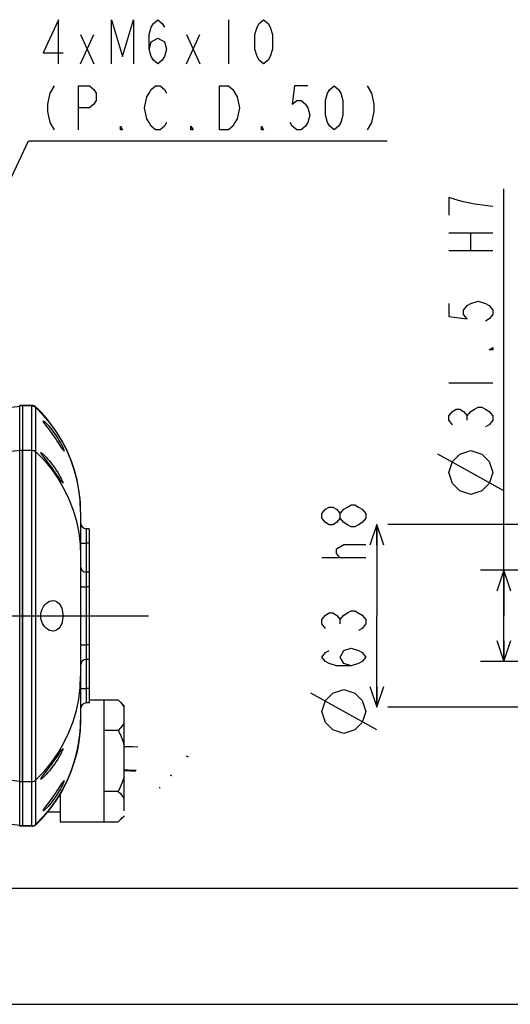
# Model space of a CAD drawing. Header units: millimetres. Extents: x 0 to 770, y -15 to 420.
# Tile 3 of 105: x 78 to 120, y 0 to 85. Entities that reach past the tile are written whole.
import ezdxf

# ---------------------------------------------------------------- set-up
doc = ezdxf.new("R2010")
doc.units = ezdxf.units.MM
doc.header["$LTSCALE"] = 32.67
doc.linetypes.add('CENTER', pattern=[0.6, 0.375, -0.075, 0.075, -0.075])
doc.layers.get('0').update_dxf_attribs({"linetype": 'CONTINUOUS'})
for name, color, linetype in [('AXIS', 7, 'CONTINUOUS'), ('DRA_ITEM', 7, 'CONTINUOUS'), ('DRAFT', 7, 'CONTINUOUS'), ('DRIV_DIM', 7, 'CONTINUOUS'), ('HOLE', 7, 'CONTINUOUS'), ('ROUND', 7, 'CONTINUOUS'), ('SURF', 7, 'CONTINUOUS')]:
    doc.layers.add(name, color=color, linetype=linetype)
doc.styles.get("Standard").update_dxf_attribs({"font": 'txt', "width": 0.8})
doc.dimstyles.new('DIMSTYLE_1', dxfattribs={"dimtxt": 3.8, "dimasz": 1.8, "dimexe": 2, "dimexo": 1.5, "dimgap": 0.95, "dimtad": 1, "dimdec": 3, "dimlfac": 4, "dimdsep": 46, "dimtxsty": 'STANDARD', "dimblk": 'OPEN', "dimblk1": 'OPEN', "dimblk2": 'OPEN', "dimcen": 0.09, "dimadec": 0, "dimazin": 0, "dimtp": 0.001, "dimtm": 0.001, "dimtfac": 1, "dimtdec": 3, "dimtofl": 0, "dimtmove": 0, "dimatfit": 3, "dimldrblk": 'OPEN', "dimfxl": 1, "dimtolj": 1, "dimarcsym": 0})

# ---------------------------------------------------------------- blocks, each defined once
blk = doc.blocks.new('_OPEN')
at = {"color": 0, "linetype": 'BYBLOCK'}
for p, q in [((0, 0), (-1, 0.342)), ((-1, -0.342), (0, 0)), ((-1, 0), (0, 0))]:
    blk.add_line(p, q, dxfattribs=at)
blk = doc.blocks.new('*D10')
at = {"layer": 'DRIV_DIM', "color": 2, "linetype": 'CONTINUOUS'}
for p, q in [((108.817, 41.341), (108.817, 33.466)), ((128.827, 41.341), (109.767, 41.341)), ((108.817, 25.591), (108.817, 33.466)), ((128.827, 25.591), (109.767, 25.591))]:
    blk.add_line(p, q, dxfattribs=at)
at = {"layer": 'DRIV_DIM', "color": 2, "linetype": 'CONTINUOUS', "xscale": 1.8, "yscale": 1.8, "zscale": 1.8}
for p, rotation in [((108.817, 41.341), 90), ((108.817, 25.591), 270)]:
    blk.add_blockref('_OPEN', p, dxfattribs=dict(at, rotation=rotation))
blk = doc.blocks.new('*D11')
at = {"layer": 'DRIV_DIM', "color": 2, "linetype": 'CONTINUOUS'}
for p, q in [((119.763, 33.466), (119.763, 70.26)), ((128.827, 37.403), (117.763, 37.403)), ((119.763, 37.403), (119.763, 33.466)), ((119.763, 29.528), (119.763, 33.466)), ((128.827, 29.528), (117.763, 29.528))]:
    blk.add_line(p, q, dxfattribs=at)
at = {"layer": 'DRIV_DIM', "color": 2, "linetype": 'CONTINUOUS', "xscale": 1.8, "yscale": 1.8, "zscale": 1.8}
for p, rotation in [((119.763, 37.403), 90), ((119.763, 29.528), 270)]:
    blk.add_blockref('_OPEN', p, dxfattribs=dict(at, rotation=rotation))

msp = doc.modelspace()

# ---------------------------------------------------------------- linework, layer by layer
at = {"color": 9, "linetype": 'CONTINUOUS'}
for p, q in [((78.035223, 47.733089), (78.285223, 47.733089)), ((78.035223, 19.19853), (78.285223, 19.19853))]:
    msp.add_line(p, q, dxfattribs=at)
at = {"color": 7, "linetype": 'CONTINUOUS'}
for p, q in [((78.035223, 19.19853), (78.035223, 47.733089)), ((78.285223, 47.733089), (78.285223, 19.19853)), ((85.285223, 26.21581), (85.285223, 15.71581)), ((90.095446, 18.696525), (90.098409, 18.62986)), ((10, 10), (584, 10)), ((12.377365, 0), (584.301025, 0))]:
    msp.add_line(p, q, dxfattribs=at)
for points in [[(88.220976, 22.152468), (87.751585, 22.176481), (87.035223, 22.194327)], [(92.583658, 21.301227), (92.416515, 21.382807), (92.372033, 21.399511)], [(87.035223, 20.193812), (87.385958, 20.187318), (88.060608, 20.16103)], [(87.035223, 20.138381), (87.156732, 20.136728), (87.583035, 20.125041), (87.988365, 20.108283), (88.052193, 20.104275)], [(90.991566, 19.760486), (91.131413, 19.722596), (91.158512, 19.713426)]]:
    msp.add_lwpolyline(points, dxfattribs=at)
at = {"layer": 'AXIS', "color": 7, "linetype": 'CENTER'}
msp.add_line((57.285223, 33.46581), (89.961494, 33.46581), dxfattribs=at)
at = {"layer": 'AXIS', "color": 7, "linetype": 'CONTINUOUS'}
for p, q in [((84.035223, 26.21581), (86.535223, 26.21581)), ((86.535223, 26.21581), (87.035223, 25.71581)), ((86.904146, 25.791149), (87.035223, 25.59081)), ((87.035223, 16.678323), (87.035223, 25.715746)), ((86.535223, 23.59081), (85.285223, 23.59081)), ((81.535223, 18.127953), (81.535223, 15.71581)), ((86.535223, 18.34081), (85.285223, 18.34081)), ((80.459537, 16.59081), (81.535223, 16.59081)), ((86.535223, 15.71581), (87.035223, 16.21581)), ((87.035223, 16.222741), (87.035223, 16.215873)), ((81.535223, 15.71581), (86.535223, 15.71581))]:
    msp.add_line(p, q, dxfattribs=at)
for points in [[(86.535223, 26.21581), (86.738647, 25.998304), (86.904146, 25.791149)], [(87.035223, 24.21581), (86.903565, 24.014672), (86.737904, 23.80746), (86.535223, 23.59081)], [(86.535223, 23.59081), (86.738647, 23.155798), (86.904146, 22.741488), (87.035223, 22.34081)], [(87.035223, 19.59081), (86.903565, 19.188535), (86.737904, 18.77411), (86.535223, 18.34081)], [(86.535223, 18.34081), (86.738647, 18.123304), (86.904146, 17.916149), (87.035223, 17.71581)], [(86.880912, 16.111337), (86.737904, 15.93246), (86.535223, 15.71581)]]:
    msp.add_lwpolyline(points, dxfattribs=at)
at = {"layer": 'DRA_ITEM', "color": 2, "linetype": 'CONTINUOUS'}
for p, q in [((96.020432, 84.823401), (96.020432, 81.023399)), ((83.290436, 81.023399), (84.430435, 83.556737)), ((83.290436, 83.556737), (84.430435, 81.023399)), ((92.410433, 81.023399), (93.550432, 83.556737)), ((92.410433, 83.556737), (93.550432, 81.023399)), ((61.947179, 38.594928), (78.800434, 74.373402)), ((78.800434, 74.373402), (79.300434, 74.373402)), ((79.300434, 74.373402), (109.700434, 74.373402))]:
    msp.add_line(p, q, dxfattribs=at)
for points in [[(81.390435, 81.023399), (81.390435, 84.823401), (80.060434, 81.973404), (81.770432, 81.973404)], [(85.950439, 81.023399), (85.950439, 84.823401), (86.900434, 81.656736), (87.85043, 84.823401), (87.85043, 81.023399)], [(89.180431, 82.290073), (89.370434, 82.9234), (89.940434, 83.240068), (90.510433, 82.9234), (90.700436, 82.290073), (90.510433, 81.656736), (90.32043, 81.340068), (89.940434, 81.023399), (89.560437, 81.340068), (89.370434, 81.656736), (89.180431, 82.290073), (89.180431, 83.556737), (89.370434, 84.190064), (89.560437, 84.506732), (89.940434, 84.823401), (90.32043, 84.506732), (90.510433, 84.190064)], [(99.060431, 81.023399), (98.680434, 81.340068), (98.490432, 81.656736), (98.300438, 82.290073), (98.300438, 83.556737), (98.490432, 84.190064), (98.680434, 84.506732), (99.060431, 84.823401), (99.440436, 84.506732), (99.63043, 84.190064), (99.820433, 83.556737), (99.820433, 82.290073), (99.63043, 81.656736), (99.440436, 81.340068), (99.060431, 81.023399)], [(81.010439, 79.123399), (80.630433, 78.490071), (80.440431, 77.540067), (80.440431, 76.906739), (80.630433, 75.956734), (81.010439, 75.323398)], [(83.100433, 75.323398), (83.100433, 79.123399), (84.050438, 79.123399), (84.430435, 78.806731), (84.620437, 78.490071), (84.620437, 77.856735), (84.430435, 77.540067), (84.050438, 77.223398), (83.100433, 77.223398)], [(90.700436, 75.956734), (90.510433, 75.640066), (90.130436, 75.323398), (89.750431, 75.323398), (89.370434, 75.640066), (89.180431, 75.956734), (88.990438, 76.273402), (88.800435, 77.223398), (88.990438, 78.173403), (89.180431, 78.490071), (89.370434, 78.806731), (89.750431, 79.123399), (90.130436, 79.123399), (90.510433, 78.806731), (90.700436, 78.490071)], [(95.260439, 79.123399), (96.020432, 79.123399), (96.400437, 78.806731)], [(96.400437, 78.806731), (96.780434, 78.173403), (96.970437, 77.223398), (96.780434, 76.273402), (96.590431, 75.956734), (96.400437, 75.640066), (96.020432, 75.323398), (95.260439, 75.323398), (95.260439, 79.123399)], [(102.860432, 79.123399), (101.720433, 79.123399), (101.530431, 77.540067), (101.910436, 77.856735), (102.290433, 77.856735), (102.670438, 77.540067), (102.860432, 77.223398), (103.050435, 76.590071), (102.860432, 75.956734), (102.670438, 75.640066), (102.290433, 75.323398), (101.910436, 75.323398), (101.530431, 75.640066), (101.340437, 75.956734)], [(105.140438, 75.323398), (104.760433, 75.640066), (104.570439, 75.956734), (104.380436, 76.590071), (104.380436, 77.856735), (104.570439, 78.490071), (104.760433, 78.806731), (105.140438, 79.123399), (105.520435, 78.806731), (105.710437, 78.490071), (105.900431, 77.856735), (105.900431, 76.590071), (105.710437, 75.956734), (105.520435, 75.640066), (105.140438, 75.323398)], [(107.990434, 79.123399), (108.370431, 78.490071), (108.560434, 77.540067), (108.560434, 76.906739), (108.370431, 75.956734), (107.990434, 75.323398)], [(86.900434, 75.323398), (86.710432, 75.323398), (86.710432, 75.640066), (86.900434, 75.323398)], [(92.980433, 75.323398), (92.790439, 75.323398), (92.790439, 75.640066), (92.980433, 75.323398)], [(99.060431, 75.323398), (98.870437, 75.323398), (98.870437, 75.640066), (99.060431, 75.323398)]]:
    msp.add_lwpolyline(points, dxfattribs=at)
at = {"layer": 'DRAFT', "color": 7, "linetype": 'CONTINUOUS'}
msp.add_line((78.285223, 19.19853), (78.285223, 47.733089), dxfattribs=at)
at = {"layer": 'DRIV_DIM', "color": 2, "linetype": 'CONTINUOUS'}
for p, q in [((115.012597, 66.460438), (118.812599, 66.460438)), ((116.912598, 64.940443), (116.912598, 66.460438)), ((115.012597, 64.940443), (118.812599, 64.940443)), ((115.012597, 53.54044), (118.812599, 53.54044)), ((116.59593, 50.310438), (116.59593, 50.690444)), ((119.762594, 44.23044), (114.062593, 47.397104)), ((107.86686, 38.46914), (104.066859, 38.46914)), ((105.650191, 38.46914), (105.333523, 38.849146)), ((105.650191, 32.769143), (105.650191, 33.149144)), ((108.816855, 23.649141), (103.116854, 26.81581))]:
    msp.add_line(p, q, dxfattribs=at)
for points in [[(118.812599, 68.740445), (117.229257, 68.930438), (116.279261, 69.120441), (115.645925, 69.310444), (115.012597, 69.500438), (115.012597, 67.980442)], [(115.012597, 60.38044), (115.012597, 59.240442), (116.59593, 59.050439), (116.279261, 59.430444), (116.279261, 59.810441), (116.59593, 60.190437), (116.912598, 60.38044), (117.545925, 60.570443), (118.179262, 60.38044), (118.49593, 60.190437), (118.812599, 59.810441), (118.812599, 59.430444), (118.49593, 59.050439), (118.179262, 58.860436)], [(118.812599, 56.580439), (118.812599, 56.390436), (118.49593, 56.390436), (118.812599, 56.580439)], [(115.329266, 49.930441), (115.012597, 50.310438), (115.012597, 50.690444), (115.329266, 51.07044), (115.645925, 51.260443), (115.962593, 51.260443), (116.279261, 51.07044), (116.59593, 50.690444), (116.912598, 51.07044), (117.229257, 51.260443), (117.545925, 51.450437), (117.862594, 51.450437), (118.179262, 51.260443), (118.49593, 51.07044), (118.812599, 50.690444), (118.812599, 50.310438), (118.49593, 49.930441), (118.179262, 49.740439)], [(116.912598, 43.913771), (115.962593, 44.23044), (115.329266, 44.863776), (115.012597, 45.813772), (115.329266, 46.763777), (115.962593, 47.397104), (116.912598, 47.713773), (117.862594, 47.397104), (118.49593, 46.763777), (118.812599, 45.813772), (118.49593, 44.863776), (117.862594, 44.23044), (116.912598, 43.913771)], [(105.650191, 41.889145), (105.333523, 41.509139), (105.016854, 41.319145), (104.700186, 41.319145), (104.383527, 41.509139), (104.066859, 41.889145), (104.066859, 42.269141), (104.383527, 42.649147), (104.700186, 42.839141), (105.016854, 42.839141), (105.333523, 42.649147), (105.650191, 42.269141)], [(107.86686, 41.889145), (107.550191, 41.509139), (107.233523, 41.319145), (106.916855, 41.129143), (106.600187, 41.129143), (106.283527, 41.319145), (105.966859, 41.509139), (105.650191, 41.889145), (105.650191, 42.269141), (105.966859, 42.649147), (106.283527, 42.839141), (106.600187, 43.029143), (106.916855, 43.029143), (107.233523, 42.839141), (107.550191, 42.649147), (107.86686, 42.269141), (107.86686, 41.889145)], [(105.333523, 38.849146), (105.333523, 39.229142), (105.966859, 39.609139), (107.86686, 39.609139)], [(104.383527, 32.389142), (104.066859, 32.769143), (104.066859, 33.149144), (104.383527, 33.529145), (104.700186, 33.719143), (105.016854, 33.719143), (105.333523, 33.529145), (105.650191, 33.149144), (105.966859, 33.529145), (106.283527, 33.719143), (106.600187, 33.909141), (106.916855, 33.909141)], [(106.916855, 33.909141), (107.550191, 33.529145), (107.86686, 33.149144), (107.86686, 32.769143), (107.550191, 32.389142), (107.233523, 32.199144)], [(106.600187, 29.159144), (105.966859, 29.349143), (105.650191, 29.919142), (105.966859, 30.489141), (106.600187, 30.679144), (107.233523, 30.489141), (107.550191, 30.299143), (107.86686, 29.919142), (107.550191, 29.539141), (107.233523, 29.349143), (106.600187, 29.159144), (105.333523, 29.159144), (104.700186, 29.349143), (104.383527, 29.539141), (104.066859, 29.919142), (104.383527, 30.299143), (104.700186, 30.489141)], [(105.966859, 23.332477), (105.016854, 23.649141), (104.383527, 24.282478), (104.066859, 25.232478), (104.383527, 26.182478), (105.016854, 26.81581), (105.966859, 27.132478), (106.916855, 26.81581), (107.550191, 26.182478), (107.86686, 25.232478), (107.550191, 24.282478), (106.916855, 23.649141), (105.966859, 23.332477)]]:
    msp.add_lwpolyline(points, dxfattribs=at)
at = {"layer": 'HOLE', "color": 7, "linetype": 'CONTINUOUS'}
for points in [[(80.968629, 48.96581), (80.824956, 49.166923), (80.676671, 49.370222), (80.533082, 49.5638), (80.402818, 49.737724), (80.29192, 49.885895), (80.201987, 50.007844), (80.132852, 50.104952), (80.083595, 50.179176), (80.053464, 50.231829), (80.041354, 50.264732), (80.047109, 50.277998), (80.04999, 50.278318)], [(80.04999, 50.278318), (80.070582, 50.271632), (80.112817, 50.244393), (80.174908, 50.194168), (80.258173, 50.118145), (80.360853, 50.015994), (80.480077, 49.88862), (80.61284, 49.737209), (80.755372, 49.564041), (80.90265, 49.373493), (81.049192, 49.171598), (81.189511, 48.96581)], [(81.491637, 48.193292), (81.37599, 48.369535), (81.246456, 48.563473), (81.108531, 48.765526), (80.968629, 48.96581)], [(81.189511, 48.96581), (81.324912, 48.754358), (81.446289, 48.552523), (81.551699, 48.366166), (81.641399, 48.197706), (81.715755, 48.049206), (81.77499, 47.922802), (81.819648, 47.819675), (81.850248, 47.740581), (81.866974, 47.686654), (81.870144, 47.658031), (81.86551, 47.653287)], [(80.363411, 46.817635), (80.111511, 47.139853), (80.018288, 47.260938), (79.946882, 47.357046), (79.896187, 47.430284), (79.865224, 47.482194), (79.852754, 47.514706), (79.858594, 47.527956), (79.861777, 47.52832)], [(79.861777, 47.52832), (79.882574, 47.521984), (79.925856, 47.495518), (79.989767, 47.446294), (80.075894, 47.371288), (80.182646, 47.269879), (80.306984, 47.142932), (80.445869, 46.991464), (80.595271, 46.817772), (80.749907, 46.626212), (80.903867, 46.423006), (81.051276, 46.21581)], [(81.86551, 47.653287), (81.859787, 47.655338), (81.835705, 47.678767), (81.797702, 47.728417), (81.744776, 47.805108), (81.675862, 47.90953), (81.491637, 48.193292)], [(80.820861, 46.21581), (80.670111, 46.418073), (80.51424, 46.622848), (80.363411, 46.817635)], [(81.756992, 44.903287), (81.751556, 44.905033), (81.72707, 44.927384), (81.68828, 44.975549), (81.634478, 45.049906), (81.564864, 45.1507), (81.479602, 45.276397), (81.378039, 45.426339), (81.260423, 45.598363), (81.126531, 45.790935), (80.979742, 45.997542), (80.820861, 46.21581)], [(81.051276, 46.21581), (81.192422, 46.004531), (81.319931, 45.801298), (81.430864, 45.613265), (81.524349, 45.444931), (81.601414, 45.297416), (81.662825, 45.171879), (81.709108, 45.069552), (81.74088, 44.991005), (81.758367, 44.937265), (81.761919, 44.908399), (81.756992, 44.903287)], [(79.854092, 33.46581), (79.862528, 33.62617), (79.888694, 33.789015), (79.933467, 33.951169), (79.997967, 34.110958), (80.082848, 34.264939), (80.188498, 34.409195), (80.313221, 34.537447), (80.452774, 34.642747), (80.601831, 34.719812), (80.757395, 34.765861), (80.889567, 34.77831)], [(80.889567, 34.77831), (80.914357, 34.77786), (81.064686, 34.755118), (81.201692, 34.701165), (81.323503, 34.620768), (81.429397, 34.518707), (81.518782, 34.400411), (81.592979, 34.269128), (81.653675, 34.12561), (81.70136, 33.970817), (81.735591, 33.807883), (81.756362, 33.638104), (81.763277, 33.46581)], [(80.889567, 32.15331), (80.757971, 32.165651), (80.602591, 32.211499), (80.453537, 32.288389), (80.313725, 32.393725), (80.188826, 32.522034), (80.083093, 32.666296), (79.998176, 32.820221), (79.933577, 32.980122), (79.888749, 33.142354), (79.862519, 33.305526), (79.854092, 33.46581)], [(81.763277, 33.46581), (81.756368, 33.293597), (81.735639, 33.124026), (81.701443, 32.961123), (81.653837, 32.806456), (81.59319, 32.662924), (81.518947, 32.531462), (81.429579, 32.41312), (81.323745, 32.311047), (81.201959, 32.230594), (81.064945, 32.176572), (80.914692, 32.153772), (80.889567, 32.15331)], [(80.820861, 20.71581), (80.979408, 20.933613), (81.126369, 21.140454), (81.260194, 21.332924), (81.377826, 21.504967), (81.47946, 21.655014), (81.564755, 21.78076), (81.634329, 21.881502), (81.68813, 21.955871), (81.72697, 22.004124), (81.7515, 22.026557), (81.756991, 22.028332)], [(81.756991, 22.028332), (81.761909, 22.023269), (81.758397, 21.994471), (81.740949, 21.940799), (81.709193, 21.862263), (81.662923, 21.759948), (81.601525, 21.634424), (81.524436, 21.486849), (81.430941, 21.318488), (81.319941, 21.130338), (81.192419, 20.927083), (81.051276, 20.71581)], [(81.051276, 20.71581), (80.903692, 20.508375), (80.749791, 20.30526), (80.595504, 20.114127), (80.446435, 19.940793), (80.307677, 19.789418), (80.183194, 19.662281), (80.076178, 19.56059), (79.98991, 19.485444), (79.925956, 19.436172), (79.882662, 19.409678), (79.861776, 19.403298)], [(80.111511, 19.791767), (80.364318, 20.115149), (80.515402, 20.310284), (80.670972, 20.51469), (80.820861, 20.71581)], [(79.861776, 19.403298), (79.858634, 19.403653), (79.85275, 19.416881), (79.865191, 19.449363), (79.896105, 19.501209), (79.946767, 19.574414), (80.018152, 19.670502), (80.111511, 19.791767)], [(80.968629, 17.96581), (81.109043, 18.166835), (81.247359, 18.369485), (81.376935, 18.563514), (81.492416, 18.739522)], [(81.86551, 19.278332), (81.870148, 19.273573), (81.866965, 19.244928), (81.850231, 19.190992), (81.819619, 19.111874), (81.774967, 19.008768), (81.715725, 18.882352), (81.641379, 18.733875), (81.551678, 18.565416), (81.446312, 18.379135), (81.324958, 18.177336), (81.189511, 17.96581)], [(81.492416, 18.739522), (81.676262, 19.022702), (81.744979, 19.126813), (81.797779, 19.20331), (81.835745, 19.252899), (81.859803, 19.276291), (81.86551, 19.278332)], [(81.189511, 17.96581), (81.049011, 17.759764), (80.902497, 17.557922), (80.755512, 17.367753), (80.613272, 17.194919), (80.480618, 17.043598), (80.36127, 16.916055), (80.258354, 16.813646), (80.174969, 16.737505), (80.112849, 16.68725), (80.07062, 16.660006), (80.049989, 16.653301)], [(80.292104, 17.045973), (80.533984, 17.369028), (80.677714, 17.562815), (80.825685, 17.765706), (80.968629, 17.96581)], [(80.049989, 16.653301), (80.047125, 16.653618), (80.041354, 16.66689), (80.053469, 16.699799), (80.083594, 16.752442), (80.132872, 16.826696), (80.202028, 16.923833), (80.292104, 17.045973)]]:
    msp.add_lwpolyline(points, dxfattribs=at)
for centre, start, end in [((70.785223, 42.425658), 41.92893363, 46.2277981), ((70.785223, 42.425658), 0, 27.27173766), ((70.785223, 24.505961), 332.72827795, 360), ((70.785223, 24.505961), 313.7722019, 318.07103894)]:
    msp.add_arc(centre, 12.5, start, end, dxfattribs=at)
at = {"layer": 'ROUND', "color": 9, "linetype": 'CONTINUOUS'}
for p, q in [((72.714472, 50.882435), (78.035223, 51.52349)), ((79.086738, 51.553342), (78.035223, 51.553342)), ((79.08679, 51.590753), (79.086738, 51.59081)), ((79.086738, 51.553342), (79.08679, 51.556183)), ((79.086738, 15.378278), (79.086738, 51.553342)), ((79.432634, 51.415431), (79.432689, 51.417986)), ((79.432634, 15.516188), (79.432634, 51.415431)), ((78.035223, 47.703194), (71.845031, 46.962976)), ((78.285223, 47.733089), (79.086738, 47.733089)), ((83.285223, 39.723127), (83.772134, 39.723127)), ((84.035223, 39.716238), (83.772134, 39.723127)), ((83.772134, 39.723127), (83.772134, 37.222699)), ((83.285223, 35.973127), (83.772134, 35.973127)), ((84.035223, 35.966238), (83.772134, 35.973127)), ((83.772134, 35.973127), (83.772134, 30.958492)), ((83.285223, 30.958492), (83.772134, 30.958492)), ((84.035223, 30.965381), (83.772134, 30.958492)), ((83.772134, 29.70892), (83.772134, 27.208492)), ((83.285223, 27.208492), (83.772134, 27.208492)), ((84.035223, 27.215381), (83.772134, 27.208492)), ((71.845031, 19.968643), (78.035223, 19.228425)), ((78.285223, 19.19853), (79.086738, 19.19853)), ((78.035223, 15.408129), (72.714472, 16.049184)), ((79.086738, 15.378278), (78.035223, 15.378278)), ((79.08679, 15.375436), (79.086738, 15.378278)), ((79.086738, 15.34081), (79.08679, 15.340866)), ((79.432689, 15.513634), (79.432634, 15.516188))]:
    msp.add_line(p, q, dxfattribs=at)
at = {"layer": 'ROUND', "color": 7, "linetype": 'CONTINUOUS'}
for p, q in [((79.086738, 51.59081), (78.035223, 51.59081)), ((78.035223, 47.733089), (78.035223, 51.59081)), ((78.285223, 51.59081), (78.285223, 47.733089)), ((83.285223, 42.425658), (83.285223, 38.636618)), ((84.035223, 40.96581), (83.772134, 40.972699)), ((84.035223, 40.96581), (84.035223, 25.96581)), ((84.035223, 37.21581), (83.772134, 37.222699)), ((84.035223, 29.71581), (83.772134, 29.70892)), ((83.285223, 28.295002), (83.285223, 24.505961)), ((84.035223, 25.96581), (83.772134, 25.95892)), ((78.035223, 15.34081), (78.035223, 19.19853)), ((78.285223, 19.19853), (78.285223, 15.34081)), ((79.086738, 15.34081), (78.035223, 15.34081))]:
    msp.add_line(p, q, dxfattribs=at)
at = {"layer": 'ROUND', "color": 9, "linetype": 'CONTINUOUS'}
for points in [[(79.086738, 51.553342), (79.181654, 51.544318), (79.273119, 51.517575), (79.357805, 51.474086), (79.432634, 51.415431)], [(79.08679, 51.590754), (79.181708, 51.581664), (79.273174, 51.55472), (79.357861, 51.510902), (79.432689, 51.451805)], [(79.08679, 51.556183), (79.08735, 51.574784), (79.08735, 51.586311), (79.08679, 51.590753)], [(79.08679, 51.556183), (79.181708, 51.547098), (79.273174, 51.520285), (79.357861, 51.476719), (79.43269, 51.417984)], [(83.285223, 42.425658), (83.248907, 43.374228), (83.14584, 44.280171), (82.977, 45.174049), (82.742908, 46.053957), (82.444949, 46.914416), (82.084711, 47.750868), (81.6641, 48.558891), (81.1855, 49.333956), (80.652092, 50.071205), (80.067274, 50.766477), (79.432689, 51.417986)], [(79.43269, 51.417984), (79.43343, 51.436055), (79.43343, 51.447332), (79.43269, 51.451803)], [(79.086738, 47.733089), (79.181654, 47.724066), (79.273119, 47.697323), (79.357805, 47.653833), (79.432634, 47.595179)], [(79.432634, 47.595179), (80.131949, 46.874344), (80.770773, 46.099499), (81.343877, 45.277133), (81.849061, 44.410369), (82.281813, 43.506822), (82.639836, 42.571519), (82.920945, 41.609871), (83.122766, 40.630301), (83.244578, 39.636277), (83.285223, 38.636618)], [(83.772134, 40.972699), (83.77053, 40.961923), (83.769209, 40.930671), (83.768146, 40.879032), (83.767371, 40.808236), (83.766893, 40.719595), (83.76672, 40.614544), (83.766852, 40.494603), (83.767291, 40.36138), (83.768028, 40.217713), (83.769084, 40.061484), (83.770464, 39.894657), (83.772134, 39.723127)], [(83.772134, 37.222699), (83.77053, 37.211923), (83.769209, 37.180671), (83.768146, 37.129032), (83.767371, 37.058236), (83.766893, 36.969595), (83.76672, 36.864544), (83.766852, 36.744603), (83.767291, 36.61138), (83.768028, 36.467713), (83.769084, 36.311484), (83.770464, 36.144657), (83.772134, 35.973127)], [(83.772134, 30.958492), (83.77053, 30.794333), (83.769209, 30.636693), (83.768146, 30.483357), (83.767371, 30.338382), (83.766893, 30.204083), (83.76672, 30.082427), (83.766852, 29.975174), (83.767291, 29.883949), (83.768028, 29.810767), (83.769084, 29.755476), (83.770464, 29.720693), (83.772134, 29.70892)], [(79.432634, 19.336441), (80.131949, 20.057276), (80.770773, 20.832121), (81.343877, 21.654487), (81.849061, 22.521251), (82.281813, 23.424798), (82.639836, 24.360101), (82.920945, 25.321748), (83.122766, 26.301318), (83.244578, 27.295342), (83.285223, 28.295002)], [(83.772134, 27.208492), (83.77053, 27.044333), (83.769209, 26.886693), (83.768146, 26.733357), (83.767371, 26.588382), (83.766893, 26.454083), (83.76672, 26.332427), (83.766852, 26.225174), (83.767291, 26.133949), (83.768028, 26.060767), (83.769084, 26.005476), (83.770464, 25.970693), (83.772134, 25.95892)], [(83.285223, 24.505961), (83.248907, 23.557391), (83.14584, 22.651448), (82.977, 21.757571), (82.742908, 20.877662), (82.444949, 20.017203), (82.084711, 19.180752), (81.6641, 18.372728), (81.1855, 17.597663), (80.652092, 16.860414), (80.067274, 16.165142), (79.432689, 15.513634)], [(79.086738, 19.19853), (79.181654, 19.207554), (79.273119, 19.234297), (79.357805, 19.277786), (79.432634, 19.336441)], [(79.086738, 15.378278), (79.181654, 15.387301), (79.273119, 15.414044), (79.357805, 15.457534), (79.432634, 15.516188)], [(79.08679, 15.375436), (79.181708, 15.384521), (79.273174, 15.411333), (79.357861, 15.454899), (79.432689, 15.513634)], [(79.08679, 15.340866), (79.181708, 15.349956), (79.273174, 15.3769), (79.357861, 15.420718), (79.43269, 15.479816)], [(79.08679, 15.340866), (79.08735, 15.345306), (79.08735, 15.356832), (79.08679, 15.375436)], [(79.43269, 15.479816), (79.43343, 15.484286), (79.43343, 15.495561), (79.43269, 15.513635)]]:
    msp.add_lwpolyline(points, dxfattribs=at)
at = {"layer": 'ROUND', "color": 7, "linetype": 'CONTINUOUS'}
for centre, radius, start, end in [((79.086738, 51.09081), 0.5, 46.2277981, 90), ((70.785223, 42.425658), 12.5, 0, 46.22744681), ((83.785223, 41.472528), 0.5, 180, 268.5), ((83.785223, 37.722528), 0.5, 180, 268.5), ((83.785223, 29.209092), 0.5, 91.5, 180), ((83.785223, 25.459092), 0.5, 91.5, 180), ((70.785223, 24.505961), 12.5, 313.77226529, 360), ((79.086738, 15.84081), 0.5, 270, 313.7722019)]:
    msp.add_arc(centre, radius, start, end, dxfattribs=at)
at = {"layer": 'SURF', "color": 7, "linetype": 'CONTINUOUS'}
msp.add_line((83.285223, 38.636618), (83.285223, 28.295002), dxfattribs=at)

# ---------------------------------------------------------------- dimensions: what is measured, and where the dimension line sits
at = {"layer": 'DRIV_DIM', "color": 2, "linetype": 'CONTINUOUS'}
for base, p1, p2, text, picture, middle in [((119.762595, 37.40331), (130.326595, 29.52831), (130.326595, 37.40331), '%%c<> H7', '*D11', (119.762595, 43.913774)), ((108.816857, 41.34081), (130.326595, 25.59081), (130.326595, 41.34081), '%%c<> h8', '*D10', (108.816857, 23.332476))]:
    dim = msp.add_linear_dim(base=base, p1=p1, p2=p2, angle=90, text=text, dimstyle='DIMSTYLE_1', dxfattribs=at)
    dim.commit()
    dim.dimension.update_dxf_attribs({"geometry": picture, "text_midpoint": middle, "dimtype": 160})

doc.saveas('drawing.dxf')
